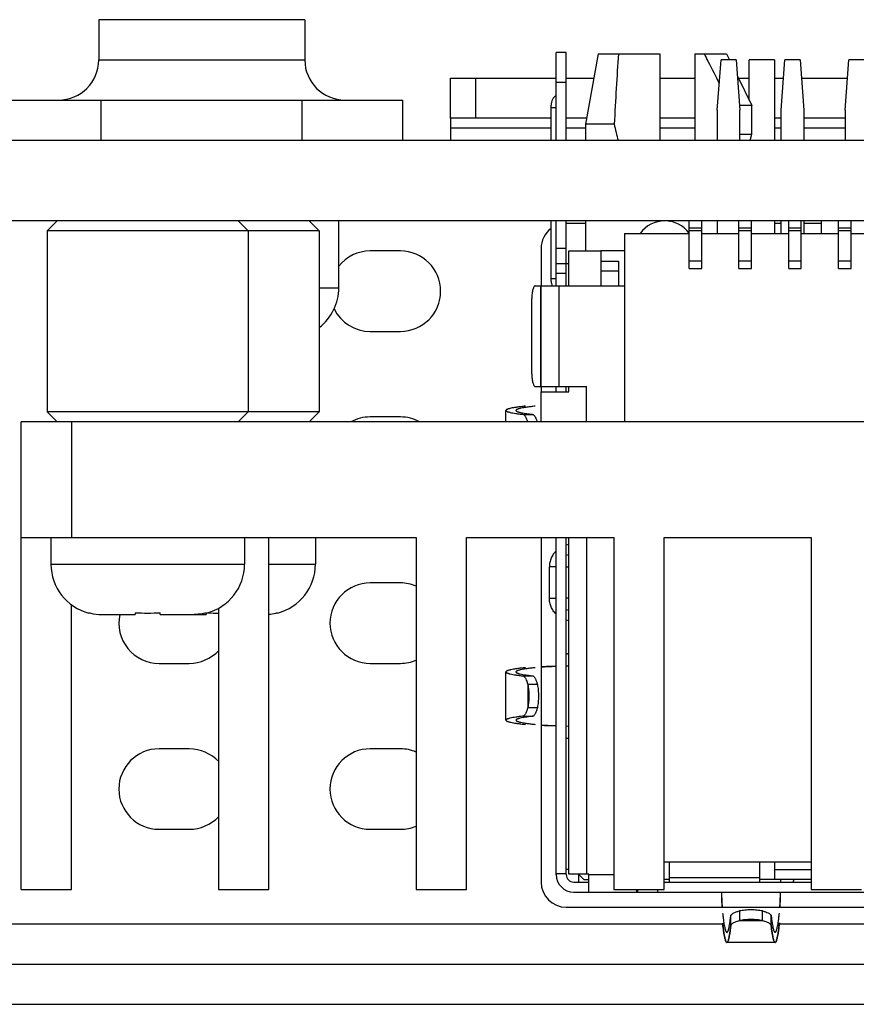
# Model space of a CAD drawing. Header units: millimetres. Extents: x -25 to 341, y 256 to 571.
# Tile 3 of 16: x 96 to 113, y 293 to 312. Entities that reach past the tile are written whole.
import ezdxf

# ---------------------------------------------------------------- set-up
doc = ezdxf.new("R2010")
doc.units = ezdxf.units.MM
doc.header["$LTSCALE"] = 16.335
doc.layers.add('00_COMPONENTS', color=7, linetype='CONTINUOUS')

msp = doc.modelspace()

# ---------------------------------------------------------------- linework, layer by layer
at = {"layer": '00_COMPONENTS', "color": 7}
for p, q in [((97.983, 312.226), (97.983, 311.426)), ((102.083, 312.226), (97.983, 312.226)), ((102.083, 312.226), (102.083, 311.426)), ((107.083, 309.826), (107.083, 311.576)), ((107.283, 311.576), (107.083, 311.576)), ((107.283, 309.826), (107.283, 311.576)), ((107.918, 311.546), (107.668, 310.146)), ((107.918, 311.546), (109.143, 311.546)), ((109.143, 311.546), (109.143, 309.826)), ((109.843, 311.546), (109.843, 309.826)), ((109.843, 311.546), (110.473, 311.546)), ((110.473, 311.546), (110.531, 311.426)), ((110.288, 310.426), (110.363, 311.426)), ((110.663, 311.426), (110.363, 311.426)), ((110.663, 311.426), (110.738, 310.426)), ((110.923, 310.619), (110.923, 311.426)), ((111.423, 311.426), (110.923, 311.426)), ((111.423, 311.426), (111.423, 309.826)), ((111.558, 310.426), (111.633, 311.426)), ((111.933, 311.426), (111.633, 311.426)), ((111.933, 311.426), (112.008, 310.426)), ((112.828, 310.426), (112.903, 311.426)), ((113.203, 311.426), (112.903, 311.426)), ((104.983, 310.266), (104.983, 311.066)), ((104.983, 311.066), (107.083, 311.066)), ((107.283, 311.066), (107.832, 311.066)), ((109.143, 311.066), (109.843, 311.066)), ((110.687, 311.105), (110.973, 310.516)), ((110.706, 311.066), (110.923, 311.066)), ((111.423, 311.066), (111.606, 311.066)), ((111.96, 311.066), (112.876, 311.066)), ((96.033, 310.626), (104.033, 310.626)), ((104.033, 309.826), (104.033, 310.626)), ((106.983, 309.826), (106.983, 310.476)), ((110.288, 310.426), (110.288, 309.826)), ((110.973, 310.516), (110.731, 310.516)), ((110.738, 309.826), (110.738, 310.426)), ((110.973, 309.946), (110.973, 310.516)), ((111.558, 309.826), (111.558, 310.426)), ((112.008, 310.426), (112.008, 309.826)), ((112.828, 310.426), (112.828, 309.826)), ((104.983, 310.266), (104.983, 309.826)), ((106.983, 310.266), (104.983, 310.266)), ((107.668, 310.266), (107.283, 310.266)), ((107.689, 310.266), (107.668, 310.266)), ((109.843, 310.266), (109.143, 310.266)), ((111.558, 310.266), (111.423, 310.266)), ((112.828, 310.266), (112.008, 310.266)), ((107.668, 310.146), (107.668, 309.826)), ((108.236, 310.146), (107.668, 310.146)), ((163.283, 309.826), (94.383, 309.826)), ((110.738, 309.946), (110.973, 309.946)), ((110.943, 309.826), (110.973, 309.946)), ((163.283, 308.226), (94.383, 308.226)), ((96.958, 308.026), (97.158, 308.226)), ((100.958, 308.026), (100.758, 308.226)), ((102.368, 308.026), (102.168, 308.226)), ((102.758, 306.896), (102.758, 308.226)), ((106.983, 307.076), (106.983, 308.226)), ((107.083, 306.933), (107.083, 308.226)), ((107.283, 306.933), (107.283, 308.226)), ((107.668, 308.226), (107.668, 307.626)), ((109.728, 307.279), (109.728, 308.226)), ((109.978, 307.279), (109.978, 308.226)), ((110.288, 308.226), (110.288, 307.976)), ((110.718, 307.279), (110.718, 308.226)), ((110.968, 307.279), (110.968, 308.226)), ((111.423, 308.226), (111.423, 307.976)), ((111.558, 307.976), (111.558, 308.226)), ((111.708, 307.279), (111.708, 308.226)), ((111.958, 307.279), (111.958, 308.226)), ((112.008, 308.226), (112.008, 307.976)), ((112.358, 307.976), (112.358, 308.226)), ((112.698, 307.279), (112.698, 308.226)), ((112.948, 307.279), (112.948, 308.226)), ((96.958, 308.026), (96.958, 304.426)), ((102.368, 308.026), (96.958, 308.026)), ((100.958, 308.026), (100.958, 304.426)), ((102.368, 308.026), (102.368, 304.426)), ((107.668, 308.176), (107.283, 308.176)), ((109.978, 308.08), (109.728, 308.08)), ((110.968, 308.08), (110.718, 308.08)), ((111.558, 308.176), (111.423, 308.176)), ((111.958, 308.08), (111.708, 308.08)), ((112.358, 308.176), (112.008, 308.176)), ((112.948, 308.08), (112.698, 308.08)), ((108.443, 307.976), (109.728, 307.976)), ((108.443, 307.976), (108.443, 304.226)), ((109.978, 307.976), (110.718, 307.976)), ((110.968, 307.976), (111.708, 307.976)), ((111.958, 307.976), (112.698, 307.976)), ((112.948, 307.976), (113.688, 307.976)), ((103.983, 307.626), (103.383, 307.626)), ((106.783, 307.676), (106.783, 306.933)), ((107.333, 306.933), (107.333, 307.626)), ((107.333, 307.626), (107.973, 307.626)), ((107.973, 307.626), (107.973, 307.426)), ((108.443, 307.626), (107.973, 307.626)), ((107.973, 307.426), (107.973, 306.933)), ((107.973, 307.426), (108.323, 307.426)), ((108.323, 307.426), (108.323, 306.933)), ((107.083, 307.376), (107.333, 307.376)), ((108.323, 307.226), (107.973, 307.226)), ((109.728, 307.279), (109.978, 307.279)), ((110.718, 307.279), (110.968, 307.279)), ((111.708, 307.279), (111.958, 307.279)), ((112.698, 307.279), (112.948, 307.279)), ((106.667, 306.933), (108.443, 306.933)), ((106.783, 304.933), (106.783, 306.933)), ((106.598, 305.183), (106.598, 306.683)), ((103.383, 306.026), (103.983, 306.026)), ((106.667, 304.933), (107.683, 304.933)), ((106.783, 304.933), (106.783, 304.826)), ((107.083, 304.826), (107.083, 304.933)), ((107.283, 304.826), (107.283, 304.933)), ((107.333, 304.826), (107.333, 304.933)), ((107.683, 304.226), (107.683, 304.933)), ((106.783, 304.226), (106.783, 304.826)), ((106.783, 304.826), (107.333, 304.826)), ((97.158, 304.226), (96.958, 304.426)), ((102.368, 304.426), (96.958, 304.426)), ((100.758, 304.226), (100.958, 304.426)), ((102.168, 304.226), (102.368, 304.426)), ((103.983, 304.326), (103.383, 304.326)), ((106.083, 304.226), (106.083, 304.455)), ((106.43, 304.376), (106.623, 304.376)), ((96.438, 294.926), (96.438, 304.226)), ((148.528, 304.226), (96.438, 304.226)), ((96.438, 301.926), (104.298, 301.926)), ((97.033, 301.926), (97.033, 301.396)), ((100.883, 301.926), (100.883, 301.396)), ((101.368, 294.926), (101.368, 301.926)), ((102.293, 301.926), (102.293, 301.396)), ((104.298, 301.926), (104.298, 294.926)), ((105.298, 301.926), (108.228, 301.926)), ((105.298, 294.926), (105.298, 301.926)), ((106.783, 301.926), (106.783, 295.076)), ((107.083, 295.226), (107.083, 301.926)), ((107.283, 295.226), (107.283, 301.926)), ((107.333, 295.233), (107.333, 301.926)), ((108.228, 301.926), (108.228, 294.926)), ((109.228, 301.926), (112.158, 301.926)), ((109.228, 294.926), (109.228, 301.926)), ((112.158, 301.926), (112.158, 294.926)), ((106.947, 300.723), (106.947, 301.343)), ((103.983, 301.026), (103.383, 301.026)), ((97.438, 294.926), (97.438, 300.592)), ((97.794, 300.432), (97.788, 300.426)), ((98.067, 300.396), (98.708, 300.396)), ((98.708, 300.432), (98.708, 300.396)), ((99.204, 300.431), (99.198, 300.426)), ((99.208, 300.396), (99.208, 300.432)), ((99.208, 300.396), (100.118, 300.396)), ((100.118, 300.431), (100.118, 300.396)), ((100.128, 300.426), (100.122, 300.432)), ((100.368, 300.521), (100.368, 294.926)), ((101.538, 300.426), (101.532, 300.432)), ((99.183, 299.426), (99.783, 299.426)), ((103.383, 299.426), (103.983, 299.426)), ((106.083, 298.296), (106.083, 299.255)), ((107.333, 299.372), (107.283, 299.37)), ((106.43, 299.176), (106.623, 299.176)), ((106.709, 299.006), (106.518, 299.006)), ((106.518, 298.545), (106.709, 298.545)), ((106.43, 298.376), (106.623, 298.376)), ((107.283, 298.181), (107.333, 298.179)), ((99.783, 297.726), (99.183, 297.726)), ((103.983, 297.726), (103.383, 297.726)), ((99.183, 296.126), (99.783, 296.126)), ((103.383, 296.126), (103.983, 296.126)), ((109.228, 295.478), (112.158, 295.478)), ((109.333, 295.478), (109.333, 295.076)), ((111.133, 295.076), (111.133, 295.478)), ((111.423, 295.478), (111.423, 295.126)), ((107.333, 295.326), (107.283, 295.326)), ((111.423, 295.326), (112.158, 295.326)), ((107.083, 295.248), (107.283, 295.248)), ((107.733, 295.233), (107.333, 295.233)), ((107.433, 295.076), (107.733, 295.076)), ((107.526, 295.233), (107.633, 295.126)), ((107.533, 295.076), (107.533, 295.226)), ((107.633, 295.126), (107.733, 295.126)), ((107.733, 294.876), (107.733, 295.233)), ((109.333, 295.126), (109.228, 295.126)), ((109.228, 295.076), (112.158, 295.076)), ((112.158, 295.126), (111.133, 295.126)), ((111.553, 295.076), (111.554, 295.126)), ((96.438, 294.926), (97.438, 294.926)), ((100.368, 294.926), (101.368, 294.926)), ((104.298, 294.926), (105.298, 294.926)), ((107.433, 294.876), (122.483, 294.876)), ((108.228, 294.926), (109.228, 294.926)), ((108.702, 294.926), (108.702, 294.876)), ((112.158, 294.926), (113.158, 294.926)), ((107.283, 294.576), (122.633, 294.576)), ((110.728, 294.502), (110.728, 294.31)), ((111.188, 294.31), (111.188, 294.502)), ((110.558, 294.222), (110.558, 294.415)), ((111.358, 294.222), (111.358, 294.415)), ((110.495, 294.092), (110.498, 294.097)), ((111.418, 294.097), (111.42, 294.092)), ((110.498, 293.897), (110.495, 293.892)), ((111.42, 293.892), (111.418, 293.898)), ((111.438, 293.876), (110.478, 293.876)), ((64.37, 293.446), (158.756, 293.446)), ((64.37, 292.646), (158.756, 292.646))]:
    msp.add_line(p, q, dxfattribs=at)
at = {"layer": '00_COMPONENTS', "color": 4}
for p, q in [((97.983, 311.426), (102.083, 311.426)), ((105.483, 310.266), (105.483, 311.066)), ((107.283, 310.976), (107.083, 310.976)), ((98.033, 309.826), (98.033, 310.626)), ((102.033, 309.826), (102.033, 310.626)), ((106.983, 310.476), (106.983, 310.526)), ((107.083, 310.476), (106.983, 310.476)), ((106.983, 310.066), (104.983, 310.066)), ((107.668, 310.066), (107.283, 310.066)), ((109.843, 310.066), (109.143, 310.066)), ((111.558, 310.066), (111.423, 310.066)), ((112.828, 310.066), (112.008, 310.066)), ((109.978, 308.03), (109.728, 308.03)), ((110.968, 308.03), (110.718, 308.03)), ((111.958, 308.03), (111.708, 308.03)), ((112.948, 308.03), (112.698, 308.03)), ((107.283, 307.676), (107.083, 307.676)), ((109.728, 307.429), (109.978, 307.429)), ((110.718, 307.429), (110.968, 307.429)), ((111.708, 307.429), (111.958, 307.429)), ((112.698, 307.429), (112.948, 307.429)), ((106.983, 307.026), (106.983, 307.076)), ((106.983, 307.076), (107.083, 307.076)), ((107.283, 307.176), (107.083, 307.176)), ((102.368, 306.896), (102.758, 306.896)), ((106.771, 306.933), (106.771, 304.933)), ((107.133, 306.933), (107.133, 304.933)), ((97.438, 304.226), (97.438, 301.926)), ((107.683, 301.926), (107.683, 295.233)), ((97.033, 301.396), (100.883, 301.396)), ((101.368, 301.396), (102.293, 301.396)), ((107.083, 301.343), (106.947, 301.343)), ((107.283, 301.343), (107.333, 301.343)), ((106.947, 300.723), (107.083, 300.723)), ((107.333, 300.723), (107.283, 300.723)), ((106.518, 299.006), (106.518, 298.545)), ((107.733, 295.226), (108.228, 295.226)), ((111.133, 295.158), (109.333, 295.158)), ((109.108, 294.876), (109.108, 294.926)), ((110.728, 294.31), (111.188, 294.31)), ((63.97, 294.246), (110.396, 294.246)), ((111.52, 294.246), (118.396, 294.246))]:
    msp.add_line(p, q, dxfattribs=at)
at = {"layer": '00_COMPONENTS', "color": 7}
for centre, radius, start, end in [((97.183, 311.426), 0.8, 270, 360), ((102.883, 311.426), 0.8, 180, 270), ((107.233, 310.526), 0.25, 126.8699, 180), ((119.368, 312.642), 11.408, 192.6386, 194.2913), ((109.243, 307.626), 0.6, 36.0457, 144.3088), ((109.26, 308.557), 0.361, 246.7817, 250.6786), ((109.225, 308.561), 0.365, 289.3092, 293.1456), ((109.228, 308.554), 0.357, 289.7234, 290.1537), ((109.225, 308.559), 0.363, 290.1537, 290.5783), ((109.225, 308.562), 0.366, 290.5775, 291.0008), ((109.225, 308.561), 0.364, 291.0008, 291.4273), ((109.225, 308.56), 0.363, 291.4273, 291.857), ((109.222, 308.568), 0.373, 291.8629, 293.1306), ((107.283, 307.676), 0.5, 126.934, 180), ((103.383, 306.826), 0.8, 90, 141.4576), ((103.983, 306.826), 0.8, 270, 90), ((107.233, 307.026), 0.25, 180, 201.7581), ((101.758, 306.896), 1, 307.6026, 360), ((103.383, 306.826), 0.8, 205.9609, 270), ((103.383, 303.526), 0.8, 90, 118.7852), ((103.983, 303.526), 0.8, 61.2148, 90), ((107.402, 301.333), 0.46, 98.6681, 105.039), ((107.401, 301.31), 0.283, 103.8725, 114.6024), ((98.033, 301.396), 1, 180.0009, 255.8407), ((99.883, 301.396), 1, 284.1593, 359.9991), ((101.293, 301.396), 1, 284.1593, 359.9991), ((103.383, 300.226), 0.8, 90, 270), ((103.983, 300.226), 0.8, 66.803, 90), ((98.062, 301.428), 1.032, 254.9242, 256.6066), ((98.066, 301.449), 1.053, 256.6525, 268.3535), ((98.067, 301.47), 1.075, 268.334, 269.9998), ((99.183, 300.226), 0.8, 167.7004, 270), ((98.955, 305.918), 5.492, 267.4256, 270.0347), ((98.961, 305.918), 5.492, 269.9653, 272.5744), ((99.443, 301.396), 1, 254.8482, 255.8407), ((99.849, 301.47), 1.075, 270.0002, 271.666), ((99.854, 301.428), 1.032, 283.3934, 285.0758), ((100.366, 305.986), 5.56, 267.7271, 270.023), ((101.261, 301.441), 1.045, 275.8856, 283.3788), ((101.264, 301.428), 1.032, 283.3934, 285.0758), ((107.401, 300.756), 0.283, 245.3987, 256.1272), ((107.402, 300.733), 0.46, 254.9604, 261.3321), ((99.783, 300.226), 0.8, 270, 317.0802), ((103.983, 300.226), 0.8, 270, 293.197), ((99.183, 296.926), 0.8, 90, 270), ((99.783, 296.926), 0.8, 42.9198, 90), ((103.383, 296.926), 0.8, 90, 270), ((103.983, 296.926), 0.8, 66.803, 90), ((99.783, 296.926), 0.8, 270, 317.0802), ((103.983, 296.926), 0.8, 270, 293.197), ((107.283, 295.076), 0.5, 180, 270), ((107.433, 295.226), 0.35, 180, 270), ((107.433, 295.226), 0.15, 180, 270), ((116.844, 295.162), 6.489, 186.241, 186.5399), ((116.704, 295.145), 6.348, 186.2254, 186.5306), ((117.09, 294.982), 6.735, 186.1189, 186.4185), ((116.803, 294.949), 6.446, 186.0982, 186.4133), ((110.478, 294.086), 0.00968, 270.0229, 278.159), ((111.438, 294.086), 0.00968, 261.8474, 269.9771), ((110.478, 293.885), 0.00949, 270.0244, 278.3173), ((111.438, 293.885), 0.00949, 261.6762, 269.9756)]:
    msp.add_arc(centre, radius, start, end, dxfattribs=at)
msp.add_ellipse((109.243, 291.725), major_axis=(0, 26.048), ratio=0.054651, start_param=0.706061, end_param=0.785299, dxfattribs=at)
for points, knots in [([(110.024, 311.546), (110.05, 311.497), (110.154, 311.301), (110.254, 311.104), (110.328, 310.955)], [0, 0, 0, 0, 0.250047, 1, 1, 1, 1]), ([(106.667, 306.933), (106.665, 306.933), (106.66, 306.932), (106.653, 306.928), (106.647, 306.922), (106.637, 306.91), (106.627, 306.889), (106.617, 306.858), (106.609, 306.82), (106.603, 306.778), (106.599, 306.731), (106.598, 306.699), (106.598, 306.683)], [0, 0, 0, 0, 0.025471, 0.053656, 0.086482, 0.12506, 0.221065, 0.342101, 0.485385, 0.646516, 0.820074, 1, 1, 1, 1]), ([(106.598, 305.183), (106.598, 305.167), (106.599, 305.135), (106.603, 305.088), (106.609, 305.046), (106.617, 305.008), (106.627, 304.977), (106.637, 304.956), (106.647, 304.944), (106.653, 304.938), (106.66, 304.934), (106.665, 304.933), (106.667, 304.933)], [0, 0, 0, 0, 0.179926, 0.353484, 0.514615, 0.657899, 0.778935, 0.87494, 0.913518, 0.946344, 0.974529, 1, 1, 1, 1]), ([(106.471, 304.54), (106.441, 304.537), (106.385, 304.53), (106.306, 304.52), (106.239, 304.51), (106.191, 304.501), (106.159, 304.493), (106.139, 304.488), (106.122, 304.483), (106.108, 304.477), (106.098, 304.472), (106.09, 304.467), (106.085, 304.462), (106.083, 304.457), (106.083, 304.455)], [0, 0, 0, 0, 0.225576, 0.422113, 0.589402, 0.727381, 0.785408, 0.836163, 0.879712, 0.916166, 0.945728, 0.968793, 0.986225, 1, 1, 1, 1]), ([(106.664, 304.54), (106.634, 304.537), (106.579, 304.53), (106.502, 304.52), (106.436, 304.51), (106.389, 304.501), (106.357, 304.493), (106.338, 304.488), (106.321, 304.483), (106.308, 304.477), (106.297, 304.472), (106.289, 304.467), (106.284, 304.462), (106.283, 304.457), (106.283, 304.455)], [0, 0, 0, 0, 0.225327, 0.421665, 0.588808, 0.7267, 0.784708, 0.835464, 0.879035, 0.915538, 0.945181, 0.96837, 0.985984, 1, 1, 1, 1]), ([(106.083, 304.455), (106.083, 304.454), (106.084, 304.45), (106.089, 304.445), (106.096, 304.44), (106.106, 304.435), (106.118, 304.43), (106.133, 304.425), (106.151, 304.42), (106.179, 304.413), (106.222, 304.404), (106.282, 304.394), (106.352, 304.385), (106.403, 304.379), (106.43, 304.376)], [0, 0, 0, 0, 0.01446, 0.032406, 0.055818, 0.085595, 0.122167, 0.165756, 0.21649, 0.274443, 0.412138, 0.579007, 0.775017, 1, 1, 1, 1]), ([(106.283, 304.455), (106.283, 304.454), (106.284, 304.45), (106.289, 304.445), (106.296, 304.44), (106.305, 304.435), (106.317, 304.43), (106.332, 304.425), (106.349, 304.42), (106.378, 304.413), (106.42, 304.404), (106.478, 304.394), (106.547, 304.385), (106.596, 304.379), (106.623, 304.376)], [0, 0, 0, 0, 0.014713, 0.032855, 0.056401, 0.086268, 0.122894, 0.166509, 0.217245, 0.275179, 0.412781, 0.579493, 0.775287, 1, 1, 1, 1]), ([(106.43, 304.376), (106.438, 304.371), (106.455, 304.355), (106.476, 304.323), (106.496, 304.278), (106.507, 304.244), (106.512, 304.226)], [0, 0, 0, 0, 0.16656, 0.386267, 0.665459, 1, 1, 1, 1]), ([(106.623, 304.376), (106.631, 304.371), (106.647, 304.355), (106.668, 304.322), (106.687, 304.278), (106.698, 304.244), (106.703, 304.226)], [0, 0, 0, 0, 0.166132, 0.386156, 0.665742, 1, 1, 1, 1]), ([(107.083, 301.663), (107.062, 301.643), (107.023, 301.597), (106.98, 301.518), (106.953, 301.433), (106.947, 301.373), (106.947, 301.343)], [0, 0, 0, 0, 0.249261, 0.499113, 0.74942, 1, 1, 1, 1]), ([(107.083, 300.402), (107.062, 300.423), (107.023, 300.469), (106.98, 300.548), (106.953, 300.633), (106.947, 300.693), (106.947, 300.723)], [0, 0, 0, 0, 0.249255, 0.499107, 0.749417, 1, 1, 1, 1]), ([(100.093, 300.424), (100.075, 300.42), (100.005, 300.405), (99.934, 300.398), (99.88, 300.396)], [0, 0, 0, 0, 0.250171, 1, 1, 1, 1]), ([(107.283, 299.614), (107.283, 299.614), (107.284, 299.615), (107.287, 299.615), (107.291, 299.616), (107.296, 299.617), (107.304, 299.618), (107.316, 299.619), (107.326, 299.62), (107.333, 299.62)], [0, 0, 0, 0, 0.022755, 0.074042, 0.156319, 0.269184, 0.411653, 0.5822, 1, 1, 1, 1]), ([(106.472, 299.34), (106.441, 299.337), (106.385, 299.33), (106.306, 299.32), (106.239, 299.31), (106.191, 299.301), (106.159, 299.293), (106.139, 299.288), (106.122, 299.283), (106.108, 299.277), (106.098, 299.272), (106.09, 299.267), (106.085, 299.262), (106.083, 299.257), (106.083, 299.255)], [0, 0, 0, 0, 0.225578, 0.422117, 0.589407, 0.727387, 0.785414, 0.836169, 0.879718, 0.916172, 0.945733, 0.968797, 0.986227, 1, 1, 1, 1]), ([(106.083, 299.255), (106.083, 299.254), (106.084, 299.25), (106.089, 299.245), (106.096, 299.24), (106.106, 299.235), (106.118, 299.23), (106.133, 299.225), (106.151, 299.22), (106.179, 299.213), (106.222, 299.204), (106.282, 299.194), (106.352, 299.185), (106.403, 299.179), (106.43, 299.176)], [0, 0, 0, 0, 0.01446, 0.032406, 0.055818, 0.085595, 0.122167, 0.165756, 0.21649, 0.274443, 0.412138, 0.579007, 0.775017, 1, 1, 1, 1]), ([(106.664, 299.34), (106.634, 299.337), (106.579, 299.33), (106.502, 299.32), (106.436, 299.31), (106.389, 299.301), (106.357, 299.293), (106.338, 299.288), (106.321, 299.283), (106.308, 299.277), (106.297, 299.272), (106.289, 299.267), (106.284, 299.262), (106.283, 299.257), (106.283, 299.255)], [0, 0, 0, 0, 0.225327, 0.421665, 0.588808, 0.7267, 0.784708, 0.835464, 0.879035, 0.915538, 0.945181, 0.96837, 0.985984, 1, 1, 1, 1]), ([(106.283, 299.255), (106.283, 299.254), (106.284, 299.25), (106.289, 299.245), (106.296, 299.24), (106.305, 299.235), (106.317, 299.23), (106.332, 299.225), (106.349, 299.22), (106.378, 299.213), (106.42, 299.204), (106.478, 299.194), (106.547, 299.185), (106.596, 299.179), (106.623, 299.176)], [0, 0, 0, 0, 0.014713, 0.032855, 0.056401, 0.086268, 0.122894, 0.166509, 0.217245, 0.275179, 0.412781, 0.579493, 0.775287, 1, 1, 1, 1]), ([(107.083, 299.366), (107.056, 299.365), (106.956, 299.362), (106.856, 299.359), (106.783, 299.356)], [0, 0, 0, 0, 0.268401, 1, 1, 1, 1]), ([(107.083, 299.363), (107.028, 299.361), (106.928, 299.357), (106.828, 299.352), (106.783, 299.35)], [0, 0, 0, 0, 0.552396, 1, 1, 1, 1]), ([(106.43, 299.176), (106.439, 299.17), (106.451, 299.158), (106.466, 299.138), (106.482, 299.11), (106.5, 299.065), (106.512, 299.027), (106.518, 299.006)], [0, 0, 0, 0, 0.162796, 0.264824, 0.382277, 0.663389, 1, 1, 1, 1]), ([(106.518, 299.006), (106.525, 298.97), (106.535, 298.893), (106.541, 298.776), (106.535, 298.658), (106.525, 298.581), (106.518, 298.545)], [0, 0, 0, 0, 0.238936, 0.5, 0.761064, 1, 1, 1, 1]), ([(106.623, 299.176), (106.632, 299.17), (106.644, 299.158), (106.658, 299.138), (106.674, 299.109), (106.692, 299.065), (106.703, 299.027), (106.709, 299.006)], [0, 0, 0, 0, 0.162441, 0.264617, 0.38233, 0.663833, 1, 1, 1, 1]), ([(106.709, 299.006), (106.716, 298.97), (106.727, 298.893), (106.732, 298.776), (106.727, 298.658), (106.716, 298.581), (106.709, 298.545)], [0, 0, 0, 0, 0.238936, 0.5, 0.761064, 1, 1, 1, 1]), ([(106.518, 298.545), (106.512, 298.524), (106.5, 298.486), (106.482, 298.442), (106.466, 298.413), (106.451, 298.393), (106.439, 298.381), (106.43, 298.376)], [0, 0, 0, 0, 0.336611, 0.617723, 0.735176, 0.837204, 1, 1, 1, 1]), ([(106.709, 298.545), (106.703, 298.524), (106.692, 298.486), (106.674, 298.442), (106.658, 298.414), (106.644, 298.393), (106.632, 298.381), (106.623, 298.376)], [0, 0, 0, 0, 0.336167, 0.61767, 0.735383, 0.837559, 1, 1, 1, 1]), ([(106.43, 298.376), (106.403, 298.373), (106.352, 298.367), (106.282, 298.357), (106.222, 298.347), (106.179, 298.338), (106.151, 298.331), (106.133, 298.326), (106.118, 298.321), (106.106, 298.316), (106.096, 298.312), (106.089, 298.307), (106.084, 298.301), (106.083, 298.298), (106.083, 298.296)], [0, 0, 0, 0, 0.224983, 0.420993, 0.587862, 0.725557, 0.78351, 0.834244, 0.877833, 0.914405, 0.944182, 0.967594, 0.98554, 1, 1, 1, 1]), ([(106.083, 298.296), (106.083, 298.294), (106.085, 298.29), (106.09, 298.284), (106.098, 298.279), (106.108, 298.274), (106.122, 298.269), (106.139, 298.263), (106.159, 298.258), (106.191, 298.251), (106.239, 298.241), (106.306, 298.231), (106.385, 298.221), (106.441, 298.214), (106.472, 298.211)], [0, 0, 0, 0, 0.013773, 0.031203, 0.054267, 0.083828, 0.120282, 0.163831, 0.214586, 0.272613, 0.410593, 0.577883, 0.774422, 1, 1, 1, 1]), ([(106.623, 298.376), (106.596, 298.373), (106.547, 298.367), (106.478, 298.357), (106.42, 298.347), (106.378, 298.338), (106.349, 298.331), (106.332, 298.326), (106.317, 298.321), (106.305, 298.316), (106.296, 298.312), (106.289, 298.307), (106.284, 298.301), (106.283, 298.298), (106.283, 298.296)], [0, 0, 0, 0, 0.224713, 0.420507, 0.587219, 0.724821, 0.782755, 0.833491, 0.877106, 0.913732, 0.943599, 0.967145, 0.985287, 1, 1, 1, 1]), ([(106.283, 298.296), (106.283, 298.294), (106.284, 298.29), (106.289, 298.284), (106.297, 298.279), (106.308, 298.274), (106.321, 298.269), (106.338, 298.263), (106.357, 298.258), (106.389, 298.251), (106.436, 298.242), (106.502, 298.231), (106.579, 298.221), (106.634, 298.214), (106.664, 298.211)], [0, 0, 0, 0, 0.014016, 0.03163, 0.054819, 0.084462, 0.120965, 0.164536, 0.215292, 0.2733, 0.411192, 0.578335, 0.774673, 1, 1, 1, 1]), ([(106.783, 298.202), (106.828, 298.199), (106.928, 298.194), (107.028, 298.19), (107.083, 298.188)], [0, 0, 0, 0, 0.447605, 1, 1, 1, 1]), ([(106.783, 298.195), (106.806, 298.194), (106.906, 298.191), (107.006, 298.188), (107.083, 298.185)], [0, 0, 0, 0, 0.229683, 1, 1, 1, 1]), ([(107.333, 297.931), (107.326, 297.932), (107.316, 297.932), (107.304, 297.933), (107.296, 297.934), (107.291, 297.935), (107.287, 297.936), (107.284, 297.936), (107.283, 297.937), (107.283, 297.938)], [0, 0, 0, 0, 0.417801, 0.588349, 0.730817, 0.843682, 0.925959, 0.977245, 1, 1, 1, 1]), ([(111.802, 295.126), (111.802, 295.119), (111.801, 295.109), (111.8, 295.096), (111.799, 295.089), (111.799, 295.084), (111.798, 295.079), (111.797, 295.077), (111.796, 295.076), (111.796, 295.076)], [0, 0, 0, 0, 0.417801, 0.588349, 0.730817, 0.843682, 0.925959, 0.977245, 1, 1, 1, 1]), ([(108.673, 294.926), (108.674, 294.918), (108.677, 294.905), (108.682, 294.891), (108.688, 294.883), (108.692, 294.879), (108.697, 294.876), (108.701, 294.876), (108.702, 294.876)], [0, 0, 0, 0, 0.354989, 0.626078, 0.734152, 0.828311, 0.914436, 1, 1, 1, 1]), ([(110.368, 294.876), (110.369, 294.849), (110.372, 294.749), (110.375, 294.649), (110.377, 294.575)], [0, 0, 0, 0, 0.268412, 1, 1, 1, 1]), ([(110.37, 294.876), (110.372, 294.82), (110.377, 294.72), (110.381, 294.62), (110.384, 294.576)], [0, 0, 0, 0, 0.552435, 1, 1, 1, 1]), ([(111.532, 294.576), (111.534, 294.62), (111.539, 294.72), (111.543, 294.82), (111.545, 294.876)], [0, 0, 0, 0, 0.447567, 1, 1, 1, 1]), ([(111.538, 294.575), (111.539, 294.598), (111.543, 294.698), (111.546, 294.799), (111.548, 294.876)], [0, 0, 0, 0, 0.22967, 1, 1, 1, 1]), ([(110.558, 294.415), (110.563, 294.424), (110.576, 294.437), (110.596, 294.451), (110.624, 294.467), (110.668, 294.485), (110.707, 294.496), (110.728, 294.502)], [0, 0, 0, 0, 0.162441, 0.264617, 0.38233, 0.663833, 1, 1, 1, 1]), ([(111.188, 294.502), (111.152, 294.509), (111.075, 294.519), (110.958, 294.525), (110.84, 294.519), (110.764, 294.509), (110.728, 294.502)], [0, 0, 0, 0, 0.238936, 0.5, 0.761064, 1, 1, 1, 1]), ([(111.188, 294.502), (111.209, 294.496), (111.247, 294.485), (111.292, 294.467), (111.32, 294.451), (111.34, 294.437), (111.353, 294.424), (111.358, 294.415)], [0, 0, 0, 0, 0.336167, 0.61767, 0.735383, 0.837559, 1, 1, 1, 1]), ([(110.397, 294.423), (110.399, 294.409), (110.405, 294.36), (110.411, 294.311), (110.417, 294.275)], [0, 0, 0, 0, 0.274946, 1, 1, 1, 1]), ([(110.397, 294.423), (110.399, 294.409), (110.405, 294.36), (110.411, 294.311), (110.417, 294.275)], [0, 0, 0, 0, 0.274945, 1, 1, 1, 1]), ([(110.535, 294.25), (110.54, 294.275), (110.548, 294.33), (110.554, 294.385), (110.558, 294.415)], [0, 0, 0, 0, 0.459855, 1, 1, 1, 1]), ([(110.535, 294.25), (110.54, 294.275), (110.548, 294.33), (110.554, 294.385), (110.558, 294.415)], [0, 0, 0, 0, 0.45987, 1, 1, 1, 1]), ([(110.558, 294.222), (110.563, 294.231), (110.575, 294.244), (110.596, 294.259), (110.624, 294.275), (110.668, 294.293), (110.707, 294.305), (110.728, 294.31)], [0, 0, 0, 0, 0.162796, 0.264824, 0.382277, 0.663389, 1, 1, 1, 1]), ([(111.188, 294.31), (111.152, 294.318), (111.075, 294.328), (110.958, 294.333), (110.84, 294.328), (110.764, 294.318), (110.728, 294.31)], [0, 0, 0, 0, 0.238936, 0.5, 0.761064, 1, 1, 1, 1]), ([(111.188, 294.31), (111.209, 294.305), (111.248, 294.293), (111.292, 294.275), (111.32, 294.259), (111.34, 294.244), (111.353, 294.231), (111.358, 294.222)], [0, 0, 0, 0, 0.336611, 0.617723, 0.735176, 0.837204, 1, 1, 1, 1]), ([(111.358, 294.415), (111.361, 294.385), (111.368, 294.33), (111.376, 294.275), (111.38, 294.249)], [0, 0, 0, 0, 0.540214, 1, 1, 1, 1]), ([(111.358, 294.415), (111.361, 294.385), (111.368, 294.33), (111.376, 294.275), (111.38, 294.249)], [0, 0, 0, 0, 0.540229, 1, 1, 1, 1]), ([(111.499, 294.275), (111.504, 294.303), (111.512, 294.364), (111.519, 294.424), (111.522, 294.457)], [0, 0, 0, 0, 0.461241, 1, 1, 1, 1]), ([(111.499, 294.275), (111.504, 294.303), (111.512, 294.364), (111.519, 294.424), (111.522, 294.457)], [0, 0, 0, 0, 0.461248, 1, 1, 1, 1]), ([(110.397, 294.229), (110.399, 294.215), (110.405, 294.165), (110.411, 294.116), (110.417, 294.079)], [0, 0, 0, 0, 0.274846, 1, 1, 1, 1]), ([(110.417, 294.079), (110.415, 294.091), (110.408, 294.14), (110.402, 294.19), (110.397, 294.229)], [0, 0, 0, 0, 0.225101, 1, 1, 1, 1]), ([(110.417, 294.275), (110.419, 294.257), (110.425, 294.224), (110.434, 294.178), (110.443, 294.141), (110.449, 294.119), (110.453, 294.109)], [0, 0, 0, 0, 0.324333, 0.598953, 0.824007, 1, 1, 1, 1]), ([(110.417, 294.275), (110.419, 294.257), (110.425, 294.224), (110.434, 294.178), (110.443, 294.141), (110.449, 294.119), (110.453, 294.109)], [0, 0, 0, 0, 0.324142, 0.598661, 0.823784, 1, 1, 1, 1]), ([(110.453, 294.109), (110.455, 294.102), (110.46, 294.092), (110.467, 294.082), (110.471, 294.079), (110.472, 294.078)], [0, 0, 0, 0, 0.610742, 0.829898, 1, 1, 1, 1]), ([(110.453, 294.109), (110.454, 294.105), (110.458, 294.097), (110.462, 294.09), (110.464, 294.086)], [0, 0, 0, 0, 0.55622, 1, 1, 1, 1]), ([(110.479, 294.076), (110.483, 294.076), (110.489, 294.081), (110.494, 294.089), (110.497, 294.094), (110.498, 294.097)], [0, 0, 0, 0, 0.383595, 0.658179, 1, 1, 1, 1]), ([(110.498, 294.097), (110.502, 294.105), (110.509, 294.124), (110.518, 294.158), (110.527, 294.201), (110.533, 294.232), (110.535, 294.25)], [0, 0, 0, 0, 0.165943, 0.387363, 0.665266, 1, 1, 1, 1]), ([(110.498, 294.097), (110.502, 294.105), (110.509, 294.124), (110.518, 294.158), (110.527, 294.201), (110.533, 294.232), (110.535, 294.25)], [0, 0, 0, 0, 0.166191, 0.387689, 0.665477, 1, 1, 1, 1]), ([(110.535, 294.053), (110.54, 294.079), (110.548, 294.135), (110.554, 294.192), (110.558, 294.222)], [0, 0, 0, 0, 0.459785, 1, 1, 1, 1]), ([(110.558, 294.222), (110.554, 294.192), (110.548, 294.135), (110.54, 294.079), (110.535, 294.053)], [0, 0, 0, 0, 0.5402, 1, 1, 1, 1]), ([(111.38, 294.053), (111.376, 294.079), (111.368, 294.135), (111.361, 294.192), (111.358, 294.222)], [0, 0, 0, 0, 0.459749, 1, 1, 1, 1]), ([(111.358, 294.222), (111.361, 294.192), (111.368, 294.135), (111.376, 294.079), (111.38, 294.053)], [0, 0, 0, 0, 0.540265, 1, 1, 1, 1]), ([(111.38, 294.249), (111.383, 294.232), (111.389, 294.2), (111.398, 294.158), (111.407, 294.124), (111.414, 294.105), (111.418, 294.097)], [0, 0, 0, 0, 0.334496, 0.612274, 0.833781, 1, 1, 1, 1]), ([(111.38, 294.249), (111.383, 294.232), (111.389, 294.2), (111.398, 294.158), (111.407, 294.124), (111.414, 294.105), (111.418, 294.097)], [0, 0, 0, 0, 0.334707, 0.6126, 0.834029, 1, 1, 1, 1]), ([(111.418, 294.097), (111.419, 294.094), (111.422, 294.089), (111.427, 294.081), (111.433, 294.076), (111.436, 294.076)], [0, 0, 0, 0, 0.341793, 0.616367, 1, 1, 1, 1]), ([(111.42, 294.092), (111.422, 294.089), (111.424, 294.085), (111.429, 294.08), (111.433, 294.076), (111.436, 294.076)], [0, 0, 0, 0, 0.330037, 0.600836, 1, 1, 1, 1]), ([(111.443, 294.078), (111.445, 294.079), (111.449, 294.082), (111.456, 294.092), (111.46, 294.102), (111.463, 294.109)], [0, 0, 0, 0, 0.170061, 0.389205, 1, 1, 1, 1]), ([(111.452, 294.086), (111.454, 294.09), (111.458, 294.097), (111.461, 294.105), (111.463, 294.109)], [0, 0, 0, 0, 0.443704, 1, 1, 1, 1]), ([(111.463, 294.109), (111.467, 294.119), (111.473, 294.141), (111.482, 294.178), (111.491, 294.224), (111.497, 294.257), (111.499, 294.275)], [0, 0, 0, 0, 0.176047, 0.401121, 0.675723, 1, 1, 1, 1]), ([(111.463, 294.109), (111.467, 294.119), (111.473, 294.141), (111.482, 294.178), (111.491, 294.224), (111.497, 294.257), (111.499, 294.275)], [0, 0, 0, 0, 0.17627, 0.401412, 0.675913, 1, 1, 1, 1]), ([(111.499, 294.079), (111.504, 294.108), (111.512, 294.169), (111.519, 294.231), (111.522, 294.264)], [0, 0, 0, 0, 0.461254, 1, 1, 1, 1]), ([(111.522, 294.264), (111.519, 294.231), (111.512, 294.169), (111.504, 294.108), (111.499, 294.079)], [0, 0, 0, 0, 0.538779, 1, 1, 1, 1]), ([(110.417, 294.079), (110.419, 294.061), (110.425, 294.027), (110.434, 293.98), (110.443, 293.942), (110.449, 293.92), (110.453, 293.91)], [0, 0, 0, 0, 0.324436, 0.599102, 0.82413, 1, 1, 1, 1]), ([(110.453, 293.91), (110.449, 293.92), (110.443, 293.942), (110.434, 293.98), (110.425, 294.027), (110.419, 294.061), (110.417, 294.079)], [0, 0, 0, 0, 0.176094, 0.401191, 0.675755, 1, 1, 1, 1]), ([(110.453, 293.91), (110.455, 293.903), (110.46, 293.893), (110.467, 293.882), (110.471, 293.879), (110.472, 293.878)], [0, 0, 0, 0, 0.612057, 0.830927, 1, 1, 1, 1]), ([(110.464, 293.887), (110.462, 293.89), (110.458, 293.898), (110.454, 293.906), (110.453, 293.91)], [0, 0, 0, 0, 0.443308, 1, 1, 1, 1]), ([(110.464, 294.086), (110.464, 294.085), (110.467, 294.082), (110.47, 294.079), (110.472, 294.077)], [0, 0, 0, 0, 0.293934, 1, 1, 1, 1]), ([(110.472, 294.078), (110.473, 294.077), (110.475, 294.076), (110.477, 294.076), (110.478, 294.076)], [0, 0, 0, 0, 0.268171, 1, 1, 1, 1]), ([(110.479, 294.076), (110.48, 294.076), (110.483, 294.077), (110.486, 294.079), (110.488, 294.081)], [0, 0, 0, 0, 0.221641, 1, 1, 1, 1]), ([(110.479, 293.876), (110.483, 293.877), (110.489, 293.881), (110.494, 293.889), (110.497, 293.894), (110.498, 293.897)], [0, 0, 0, 0, 0.381609, 0.656715, 1, 1, 1, 1]), ([(110.498, 293.897), (110.502, 293.905), (110.509, 293.925), (110.518, 293.959), (110.527, 294.003), (110.533, 294.035), (110.535, 294.053)], [0, 0, 0, 0, 0.165688, 0.387047, 0.665041, 1, 1, 1, 1]), ([(110.535, 294.053), (110.533, 294.035), (110.527, 294.003), (110.518, 293.959), (110.509, 293.925), (110.502, 293.905), (110.498, 293.897)], [0, 0, 0, 0, 0.334747, 0.612627, 0.834063, 1, 1, 1, 1]), ([(111.418, 293.898), (111.414, 293.906), (111.407, 293.925), (111.398, 293.959), (111.389, 294.003), (111.383, 294.035), (111.38, 294.053)], [0, 0, 0, 0, 0.166068, 0.387551, 0.665387, 1, 1, 1, 1]), ([(111.38, 294.053), (111.383, 294.035), (111.389, 294.003), (111.398, 293.959), (111.407, 293.925), (111.414, 293.906), (111.418, 293.898)], [0, 0, 0, 0, 0.334825, 0.612776, 0.83418, 1, 1, 1, 1]), ([(111.418, 293.898), (111.419, 293.894), (111.422, 293.889), (111.427, 293.881), (111.433, 293.877), (111.436, 293.876)], [0, 0, 0, 0, 0.343409, 0.618558, 1, 1, 1, 1]), ([(111.438, 294.076), (111.438, 294.076), (111.44, 294.076), (111.442, 294.077), (111.443, 294.078)], [0, 0, 0, 0, 0.238656, 1, 1, 1, 1]), ([(111.443, 293.878), (111.445, 293.879), (111.449, 293.882), (111.456, 293.893), (111.46, 293.903), (111.463, 293.91)], [0, 0, 0, 0, 0.169058, 0.387919, 1, 1, 1, 1]), ([(111.444, 294.078), (111.445, 294.078), (111.448, 294.081), (111.45, 294.084), (111.452, 294.086)], [0, 0, 0, 0, 0.213415, 1, 1, 1, 1]), ([(111.463, 293.91), (111.461, 293.906), (111.458, 293.898), (111.454, 293.89), (111.452, 293.887)], [0, 0, 0, 0, 0.556696, 1, 1, 1, 1]), ([(111.463, 293.91), (111.467, 293.92), (111.473, 293.942), (111.482, 293.98), (111.491, 294.027), (111.497, 294.061), (111.499, 294.079)], [0, 0, 0, 0, 0.17587, 0.400898, 0.675564, 1, 1, 1, 1]), ([(111.499, 294.079), (111.497, 294.061), (111.491, 294.027), (111.482, 293.98), (111.473, 293.942), (111.467, 293.92), (111.463, 293.91)], [0, 0, 0, 0, 0.324246, 0.59881, 0.823907, 1, 1, 1, 1]), ([(110.472, 293.878), (110.471, 293.878), (110.468, 293.881), (110.465, 293.884), (110.464, 293.887)], [0, 0, 0, 0, 0.212696, 1, 1, 1, 1]), ([(110.472, 293.878), (110.473, 293.877), (110.475, 293.876), (110.477, 293.876), (110.478, 293.876)], [0, 0, 0, 0, 0.268856, 1, 1, 1, 1]), ([(110.495, 293.892), (110.494, 293.89), (110.492, 293.886), (110.487, 293.88), (110.482, 293.876), (110.479, 293.876)], [0, 0, 0, 0, 0.331562, 0.602877, 1, 1, 1, 1]), ([(111.436, 293.876), (111.436, 293.876), (111.433, 293.877), (111.43, 293.879), (111.428, 293.881)], [0, 0, 0, 0, 0.220744, 1, 1, 1, 1]), ([(111.438, 293.876), (111.438, 293.876), (111.44, 293.876), (111.442, 293.877), (111.443, 293.878)], [0, 0, 0, 0, 0.238241, 1, 1, 1, 1]), ([(111.452, 293.887), (111.451, 293.886), (111.449, 293.882), (111.446, 293.879), (111.443, 293.878)], [0, 0, 0, 0, 0.294739, 1, 1, 1, 1])]:
    msp.add_open_spline(points, degree=3, knots=knots, dxfattribs=at)

doc.saveas('drawing.dxf')
